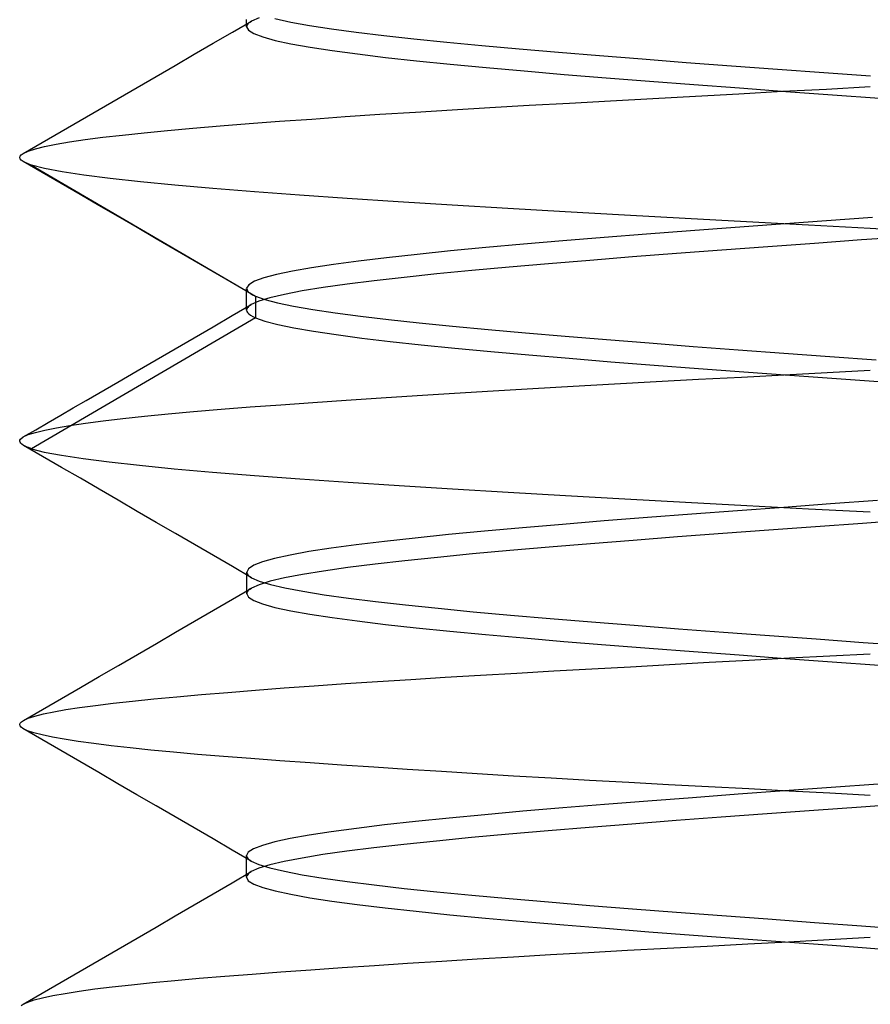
# Model space of a CAD drawing. Header units: millimetres. Extents: x -1 to 50, y 0 to 191.
# Tile 117 of 146: x 13.5 to 15, y 186.31 to 188.04. Entities that reach past the tile are written whole.
import ezdxf

# ---------------------------------------------------------------- set-up
doc = ezdxf.new("R2010")
doc.units = ezdxf.units.MM
doc.layers.add('MAIN-2', color=7, linetype='Continuous')

msp = doc.modelspace()

# ---------------------------------------------------------------- linework, layer by layer
at = {"layer": 'MAIN-2'}
for p, q in [((13.9221, 188.0467), (13.9088, 188.0407)), ((13.8751, 188.0212), (13.9087, 188.0407)), ((13.9002, 188.0403), (13.9002, 188.0435)), ((13.9002, 188.0372), (13.9002, 188.0403)), ((13.9002, 188.034), (13.9002, 188.0372)), ((13.9002, 188.0308), (13.9002, 188.034)), ((13.9004, 188.0324), (13.9002, 188.0307)), ((13.9002, 188.0307), (13.9033, 188.0247)), ((13.9011, 188.034), (13.9004, 188.0324)), ((13.9023, 188.0357), (13.9011, 188.034)), ((13.904, 188.0374), (13.9023, 188.0357)), ((13.9062, 188.039), (13.904, 188.0374)), ((13.9088, 188.0407), (13.9062, 188.039)), ((13.9501, 188.045), (13.978, 188.039)), ((13.978, 188.039), (14.0114, 188.033)), ((14.0114, 188.033), (14.0501, 188.0271)), ((13.8415, 188.0017), (13.8751, 188.0212)), ((13.9033, 188.0247), (13.9128, 188.0187)), ((13.9128, 188.0187), (13.9286, 188.0127)), ((13.9286, 188.0127), (13.9506, 188.0067)), ((14.0501, 188.0271), (14.0936, 188.0211)), ((14.0936, 188.0211), (14.142, 188.0153)), ((14.142, 188.0153), (14.1952, 188.0094)), ((13.808, 187.9822), (13.8415, 188.0017)), ((13.9506, 188.0067), (13.9784, 188.0007)), ((13.9784, 188.0007), (14.012, 187.9947)), ((14.012, 187.9947), (14.0512, 187.9887)), ((14.1952, 188.0094), (14.253, 188.0035)), ((14.253, 188.0035), (14.315, 187.9976)), ((14.315, 187.9976), (14.3807, 187.9917)), ((13.7744, 187.9626), (13.808, 187.9822)), ((14.0512, 187.9887), (14.0956, 187.9827)), ((14.0956, 187.9827), (14.1452, 187.9767)), ((14.1452, 187.9767), (14.1997, 187.9707)), ((14.3807, 187.9917), (14.45, 187.9857)), ((14.45, 187.9857), (14.5224, 187.9798)), ((14.5224, 187.9798), (14.5977, 187.9739)), ((13.7409, 187.9432), (13.7744, 187.9626)), ((14.1997, 187.9707), (14.2589, 187.9647)), ((14.2589, 187.9647), (14.3224, 187.9587)), ((14.5977, 187.9739), (14.6754, 187.9679)), ((14.6754, 187.9679), (14.7551, 187.9619)), ((14.7551, 187.9619), (14.8363, 187.9559)), ((13.7073, 187.9237), (13.7409, 187.9432)), ((14.3224, 187.9587), (14.3897, 187.9527)), ((14.3897, 187.9527), (14.4604, 187.9467)), ((14.4604, 187.9467), (14.5341, 187.9407)), ((14.8363, 187.9559), (14.9183, 187.95)), ((14.9183, 187.95), (15.0005, 187.944)), ((14.5341, 187.9407), (14.6104, 187.9347)), ((14.6104, 187.9347), (14.689, 187.9287)), ((14.689, 187.9287), (14.7693, 187.9227)), ((14.9225, 187.9209), (15, 187.9251)), ((13.6738, 187.9042), (13.7073, 187.9237)), ((14.6164, 187.9043), (14.6919, 187.9085)), ((14.6919, 187.9085), (14.7682, 187.9126)), ((14.7682, 187.9126), (14.8451, 187.9168)), ((14.7693, 187.9227), (14.851, 187.9167)), ((14.8451, 187.9168), (14.9225, 187.9209)), ((14.851, 187.9167), (14.9335, 187.9107)), ((14.9335, 187.9107), (15.0164, 187.9047)), ((13.6403, 187.8847), (13.6738, 187.9042)), ((14.3293, 187.8883), (14.3984, 187.8922)), ((14.3984, 187.8922), (14.4694, 187.8962)), ((14.4694, 187.8962), (14.5421, 187.9002)), ((14.5421, 187.9002), (14.6164, 187.9043)), ((13.6068, 187.8653), (13.6403, 187.8847)), ((14.0741, 187.8722), (14.135, 187.8763)), ((14.135, 187.8763), (14.1978, 187.8803)), ((14.1978, 187.8803), (14.2625, 187.8843)), ((14.2625, 187.8843), (14.3293, 187.8883)), ((13.5733, 187.8459), (13.6068, 187.8653)), ((13.8055, 187.8516), (13.8535, 187.8557)), ((13.8535, 187.8557), (13.9045, 187.8598)), ((13.9045, 187.8598), (13.9585, 187.8639)), ((13.9585, 187.8639), (14.0151, 187.868)), ((14.0151, 187.868), (14.0741, 187.8722)), ((13.5398, 187.8265), (13.5733, 187.8459)), ((13.6469, 187.8357), (13.6815, 187.8397)), ((13.6815, 187.8397), (13.7194, 187.8437)), ((13.7194, 187.8437), (13.7608, 187.8476)), ((13.7608, 187.8476), (13.8055, 187.8516)), ((13.5063, 187.8071), (13.5398, 187.8265)), ((13.5441, 187.8193), (13.5642, 187.8235)), ((13.5642, 187.8235), (13.5882, 187.8276)), ((13.5882, 187.8276), (13.6158, 187.8317)), ((13.6158, 187.8317), (13.6469, 187.8357)), ((13.5008, 187.8024), (13.5029, 187.8047)), ((13.5029, 187.8047), (13.5063, 187.8071)), ((13.5063, 187.8071), (13.5151, 187.8111)), ((13.5151, 187.8111), (13.5277, 187.8152)), ((13.5277, 187.8152), (13.5441, 187.8193)), ((13.5001, 187.8), (13.5008, 187.8024)), ((13.5007, 187.7977), (13.5001, 187.8)), ((13.5028, 187.7953), (13.5007, 187.7977)), ((13.5061, 187.793), (13.5028, 187.7953)), ((13.508, 187.7919), (13.5061, 187.793)), ((13.5396, 187.7736), (13.5062, 187.7929)), ((13.5102, 187.7909), (13.508, 187.7919)), ((13.5125, 187.7899), (13.5102, 187.7909)), ((13.5152, 187.7889), (13.5125, 187.7899)), ((13.5181, 187.7878), (13.5152, 187.7889)), ((13.5212, 187.7868), (13.5181, 187.7878)), ((13.5212, 187.7868), (13.9157, 187.5558)), ((13.5439, 187.7808), (13.5212, 187.7868)), ((13.573, 187.7542), (13.5396, 187.7736)), ((13.5747, 187.7747), (13.5439, 187.7808)), ((13.6133, 187.7688), (13.5747, 187.7747)), ((13.6595, 187.7629), (13.6133, 187.7688)), ((13.6065, 187.7348), (13.573, 187.7542)), ((13.7131, 187.7571), (13.6595, 187.7629)), ((13.7737, 187.7513), (13.7131, 187.7571)), ((13.8408, 187.7455), (13.7737, 187.7513)), ((13.6399, 187.7154), (13.6065, 187.7348)), ((13.9142, 187.7396), (13.8408, 187.7455)), ((13.9932, 187.7336), (13.9142, 187.7396)), ((14.0777, 187.7276), (13.9932, 187.7336)), ((14.1676, 187.7217), (14.0777, 187.7276)), ((14.2624, 187.7158), (14.1676, 187.7217)), ((13.6735, 187.6959), (13.6399, 187.7154)), ((14.3608, 187.71), (14.2624, 187.7158)), ((14.4622, 187.7042), (14.3608, 187.71)), ((14.5665, 187.6985), (14.4622, 187.7042)), ((13.707, 187.6764), (13.6735, 187.6959)), ((14.6733, 187.6926), (14.5665, 187.6985)), ((14.7818, 187.6867), (14.6733, 187.6926)), ((14.8417, 187.6826), (14.7615, 187.6767)), ((14.8909, 187.6808), (14.7818, 187.6867)), ((14.9226, 187.6885), (14.8417, 187.6826)), ((15.004, 187.6944), (14.9226, 187.6885)), ((13.7406, 187.6569), (13.707, 187.6764)), ((14.6056, 187.6649), (14.5306, 187.659)), ((14.6827, 187.6708), (14.6056, 187.6649)), ((14.7615, 187.6767), (14.6827, 187.6708)), ((15, 187.6749), (14.8909, 187.6808)), ((15.0733, 187.6709), (15, 187.6749)), ((13.7742, 187.6374), (13.7406, 187.6569)), ((14.3885, 187.6471), (14.3222, 187.6412)), ((14.4581, 187.6531), (14.3885, 187.6471)), ((14.5306, 187.659), (14.4581, 187.6531)), ((14.9015, 187.6487), (14.8192, 187.6427)), ((14.9844, 187.6547), (14.9015, 187.6487)), ((15.0674, 187.6607), (14.9844, 187.6547)), ((13.8078, 187.6179), (13.7742, 187.6374)), ((14.2009, 187.6293), (14.1467, 187.6234)), ((14.2595, 187.6353), (14.2009, 187.6293)), ((14.3222, 187.6412), (14.2595, 187.6353)), ((14.6583, 187.6307), (14.5805, 187.6247)), ((14.738, 187.6367), (14.6583, 187.6307)), ((14.8192, 187.6427), (14.738, 187.6367)), ((13.8413, 187.5984), (13.8078, 187.6179)), ((14.0974, 187.6175), (14.0533, 187.6116)), ((14.1467, 187.6234), (14.0974, 187.6175)), ((14.4326, 187.6127), (14.3632, 187.6067)), ((14.5052, 187.6187), (14.4326, 187.6127)), ((14.5805, 187.6247), (14.5052, 187.6187)), ((13.875, 187.5788), (13.8413, 187.5984)), ((13.981, 187.5997), (13.9529, 187.5938)), ((14.0145, 187.6056), (13.981, 187.5997)), ((14.0533, 187.6116), (14.0145, 187.6056)), ((14.2355, 187.5947), (14.178, 187.5887)), ((14.2973, 187.6007), (14.2355, 187.5947)), ((14.3632, 187.6067), (14.2973, 187.6007)), ((13.9086, 187.5593), (13.875, 187.5788)), ((13.9141, 187.5818), (13.9039, 187.5758)), ((13.9305, 187.5878), (13.9141, 187.5818)), ((13.9529, 187.5938), (13.9305, 187.5878)), ((14.1252, 187.5827), (14.0776, 187.5767)), ((14.178, 187.5887), (14.1252, 187.5827)), ((13.9039, 187.5758), (13.9001, 187.5698)), ((13.9001, 187.5698), (13.9026, 187.5638)), ((13.9001, 187.566), (13.9001, 187.5692)), ((13.9001, 187.5629), (13.9001, 187.566)), ((13.9001, 187.5597), (13.9001, 187.5629)), ((13.9026, 187.5638), (13.9031, 187.5633)), ((13.9031, 187.5633), (13.9036, 187.5628)), ((13.9036, 187.5628), (13.9041, 187.5623)), ((13.9041, 187.5623), (13.9047, 187.5619)), ((13.9047, 187.5619), (13.9053, 187.5614)), ((13.9053, 187.5614), (13.906, 187.5609)), ((13.906, 187.5609), (13.9073, 187.56)), ((13.9073, 187.56), (13.9087, 187.5592)), ((13.9983, 187.5647), (13.9669, 187.5587)), ((14.0352, 187.5707), (13.9983, 187.5647)), ((14.0776, 187.5767), (14.0352, 187.5707)), ((13.9001, 187.5565), (13.9001, 187.5597)), ((13.9001, 187.5533), (13.9001, 187.5565)), ((13.9001, 187.5501), (13.9001, 187.5533)), ((13.9001, 187.547), (13.9001, 187.5501)), ((13.9001, 187.5438), (13.9001, 187.547)), ((13.9001, 187.5406), (13.9001, 187.5438)), ((13.9218, 187.5466), (13.9084, 187.5407)), ((13.9087, 187.5592), (13.9103, 187.5583)), ((13.9103, 187.5583), (13.912, 187.5575)), ((13.912, 187.5575), (13.9138, 187.5566)), ((13.9138, 187.5566), (13.9157, 187.5558)), ((13.9157, 187.5558), (13.9322, 187.5499)), ((13.9157, 187.5558), (13.9158, 187.5176)), ((13.9414, 187.5526), (13.9218, 187.5466)), ((13.9322, 187.5499), (13.9546, 187.544)), ((13.9669, 187.5587), (13.9414, 187.5526)), ((13.9546, 187.544), (13.9828, 187.5381)), ((13.8748, 187.5212), (13.9084, 187.5407)), ((13.9001, 187.5374), (13.9001, 187.5406)), ((13.9001, 187.5342), (13.9001, 187.5374)), ((13.9001, 187.531), (13.9001, 187.5342)), ((13.9003, 187.5326), (13.9001, 187.531)), ((13.9001, 187.531), (13.9005, 187.5288)), ((13.901, 187.5342), (13.9003, 187.5326)), ((13.9005, 187.5288), (13.9018, 187.5265)), ((13.9021, 187.5358), (13.901, 187.5342)), ((13.9018, 187.5265), (13.904, 187.5243)), ((13.9038, 187.5374), (13.9021, 187.5358)), ((13.9058, 187.539), (13.9038, 187.5374)), ((13.9084, 187.5407), (13.9058, 187.539)), ((13.9828, 187.5381), (14.0168, 187.5322)), ((14.0168, 187.5322), (14.0562, 187.5263)), ((14.0562, 187.5263), (14.1009, 187.5203)), ((13.9158, 187.5176), (13.5212, 187.2865)), ((13.8412, 187.5017), (13.8748, 187.5212)), ((13.904, 187.5243), (13.9071, 187.5221)), ((13.9071, 187.5221), (13.911, 187.5198)), ((13.911, 187.5198), (13.9158, 187.5176)), ((13.9158, 187.5176), (13.9324, 187.5116)), ((13.9324, 187.5116), (13.955, 187.5056)), ((14.1009, 187.5203), (14.1505, 187.5144)), ((14.1505, 187.5144), (14.2047, 187.5085)), ((14.2047, 187.5085), (14.2633, 187.5026)), ((13.8076, 187.4822), (13.8412, 187.5017)), ((13.955, 187.5056), (13.9836, 187.4997)), ((13.9836, 187.4997), (14.0179, 187.4937)), ((14.0179, 187.4937), (14.0579, 187.4877)), ((14.2633, 187.5026), (14.3259, 187.4967)), ((14.3259, 187.4967), (14.3922, 187.4907)), ((14.3922, 187.4907), (14.4619, 187.4848)), ((13.7741, 187.4627), (13.8076, 187.4822)), ((14.0579, 187.4877), (14.1032, 187.4818)), ((14.1032, 187.4818), (14.1534, 187.4758)), ((14.1534, 187.4758), (14.2083, 187.4698)), ((14.4619, 187.4848), (14.5347, 187.4789)), ((14.5347, 187.4789), (14.6101, 187.473)), ((13.7405, 187.4432), (13.7741, 187.4627)), ((14.2083, 187.4698), (14.2676, 187.4639)), ((14.2676, 187.4639), (14.331, 187.4579)), ((14.331, 187.4579), (14.3981, 187.452)), ((14.6101, 187.473), (14.6876, 187.4671)), ((14.6876, 187.4671), (14.7668, 187.4612)), ((14.7668, 187.4612), (14.8473, 187.4552)), ((13.707, 187.4237), (13.7405, 187.4432)), ((14.3981, 187.452), (14.4687, 187.446)), ((14.4687, 187.446), (14.5423, 187.44)), ((14.5423, 187.44), (14.6186, 187.4341)), ((14.8473, 187.4552), (14.9286, 187.4493)), ((14.9286, 187.4493), (15.0103, 187.4434)), ((13.6734, 187.4042), (13.707, 187.4237)), ((14.6186, 187.4341), (14.6969, 187.4281)), ((14.6969, 187.4281), (14.777, 187.4221)), ((14.777, 187.4221), (14.8582, 187.4162)), ((14.9241, 187.4209), (15, 187.4248)), ((13.6399, 187.3848), (13.6734, 187.4042)), ((14.5488, 187.4009), (14.6226, 187.405)), ((14.6226, 187.405), (14.6973, 187.409)), ((14.6973, 187.409), (14.7726, 187.413)), ((14.7726, 187.413), (14.8482, 187.4169)), ((14.8482, 187.4169), (14.9241, 187.4209)), ((14.8582, 187.4162), (14.9403, 187.4102)), ((14.9403, 187.4102), (15.0226, 187.4043)), ((14.267, 187.3843), (14.3349, 187.3884)), ((14.3349, 187.3884), (14.4047, 187.3926)), ((14.4047, 187.3926), (14.476, 187.3968)), ((14.476, 187.3968), (14.5488, 187.4009)), ((13.5945, 187.3585), (13.6172, 187.3716)), ((13.6172, 187.3716), (13.6399, 187.3848)), ((14.0169, 187.3682), (14.0759, 187.3721)), ((14.0759, 187.3721), (14.1374, 187.3761)), ((14.1374, 187.3761), (14.2011, 187.3802)), ((14.2011, 187.3802), (14.267, 187.3843)), ((13.5725, 187.3457), (13.5945, 187.3585)), ((13.7618, 187.3479), (13.8068, 187.352)), ((13.8068, 187.352), (13.8551, 187.3561)), ((13.8551, 187.3561), (13.9063, 187.3602)), ((13.9063, 187.3602), (13.9603, 187.3642)), ((13.9603, 187.3642), (14.0169, 187.3682)), ((13.5504, 187.3329), (13.5725, 187.3457)), ((13.6163, 187.3314), (13.6475, 187.3355)), ((13.6475, 187.3355), (13.6821, 187.3396)), ((13.6821, 187.3396), (13.7203, 187.3437)), ((13.7203, 187.3437), (13.7618, 187.3479)), ((13.5064, 187.3074), (13.5284, 187.3201)), ((13.5278, 187.3154), (13.5444, 187.3194)), ((13.5284, 187.3201), (13.5504, 187.3329)), ((13.5444, 187.3194), (13.5647, 187.3234)), ((13.5647, 187.3234), (13.5887, 187.3274)), ((13.5887, 187.3274), (13.6163, 187.3314)), ((13.5002, 187.2997), (13.5004, 187.3015)), ((13.5007, 187.2979), (13.5002, 187.2997)), ((13.5004, 187.3015), (13.5013, 187.3033)), ((13.5013, 187.3033), (13.5062, 187.3074)), ((13.5062, 187.3074), (13.5151, 187.3114)), ((13.5151, 187.3114), (13.5278, 187.3154)), ((13.502, 187.2961), (13.5007, 187.2979)), ((13.5041, 187.2943), (13.502, 187.2961)), ((13.5068, 187.2925), (13.5041, 187.2943)), ((13.5087, 187.2915), (13.5068, 187.2925)), ((13.5404, 187.2731), (13.507, 187.2924)), ((13.5107, 187.2905), (13.5087, 187.2915)), ((13.513, 187.2895), (13.5107, 187.2905)), ((13.5155, 187.2885), (13.513, 187.2895)), ((13.5183, 187.2875), (13.5155, 187.2885)), ((13.5212, 187.2865), (13.5183, 187.2875)), ((13.5212, 187.2865), (13.5435, 187.2807)), ((13.5737, 187.2537), (13.5404, 187.2731)), ((13.5435, 187.2807), (13.5738, 187.275)), ((13.5738, 187.275), (13.6119, 187.2692)), ((13.6119, 187.2692), (13.6577, 187.2633)), ((13.6071, 187.2344), (13.5737, 187.2537)), ((13.6577, 187.2633), (13.7114, 187.2574)), ((13.7114, 187.2574), (13.7725, 187.2513)), ((13.7725, 187.2513), (13.8403, 187.2453)), ((13.6404, 187.215), (13.6071, 187.2344)), ((13.8403, 187.2453), (13.9143, 187.2393)), ((13.9143, 187.2393), (13.9942, 187.2334)), ((13.9942, 187.2334), (14.0793, 187.2276)), ((13.674, 187.1956), (13.6404, 187.215)), ((14.0793, 187.2276), (14.1692, 187.2218)), ((14.1692, 187.2218), (14.2632, 187.216)), ((14.2632, 187.216), (14.3613, 187.2101)), ((13.7075, 187.1761), (13.674, 187.1956)), ((14.3613, 187.2101), (14.4628, 187.2042)), ((14.4628, 187.2042), (14.5674, 187.1982)), ((14.5674, 187.1982), (14.6741, 187.1923)), ((14.6741, 187.1923), (14.7822, 187.1865)), ((14.8475, 187.1831), (14.7658, 187.1771)), ((14.7822, 187.1865), (14.8911, 187.1807)), ((14.93, 187.1891), (14.8475, 187.1831)), ((14.8911, 187.1807), (15, 187.1751)), ((15.0128, 187.1951), (14.93, 187.1891)), ((13.741, 187.1566), (13.7075, 187.1761)), ((14.6069, 187.1651), (14.5306, 187.1591)), ((14.6855, 187.1711), (14.6069, 187.1651)), ((14.7658, 187.1771), (14.6855, 187.1711)), ((15.0688, 187.1609), (14.986, 187.1549)), ((13.7746, 187.1371), (13.741, 187.1566)), ((14.3865, 187.1471), (14.3195, 187.1411)), ((14.457, 187.1531), (14.3865, 187.1471)), ((14.5306, 187.1591), (14.457, 187.1531)), ((14.9032, 187.1489), (14.821, 187.1429)), ((14.986, 187.1549), (14.9032, 187.1489)), ((13.8081, 187.1176), (13.7746, 187.1371)), ((14.1976, 187.1291), (14.1432, 187.1231)), ((14.2565, 187.1351), (14.1976, 187.1291)), ((14.3195, 187.1411), (14.2565, 187.1351)), ((14.6599, 187.1309), (14.582, 187.1249)), ((14.7397, 187.1369), (14.6599, 187.1309)), ((14.821, 187.1429), (14.7397, 187.1369)), ((13.8417, 187.0981), (13.8081, 187.1176)), ((14.0492, 187.1111), (14.0101, 187.1051)), ((14.0936, 187.1171), (14.0492, 187.1111)), ((14.1432, 187.1231), (14.0936, 187.1171)), ((14.4338, 187.1129), (14.3644, 187.1069)), ((14.5065, 187.1189), (14.4338, 187.1129)), ((14.582, 187.1249), (14.5065, 187.1189)), ((13.8753, 187.0786), (13.8417, 187.0981)), ((13.9494, 187.093), (13.928, 187.0871)), ((13.9768, 187.099), (13.9494, 187.093)), ((14.0101, 187.1051), (13.9768, 187.099)), ((14.237, 187.0949), (14.1795, 187.0889)), ((14.2987, 187.1009), (14.237, 187.0949)), ((14.3644, 187.1069), (14.2987, 187.1009)), ((13.9088, 187.059), (13.8753, 187.0786)), ((13.9034, 187.075), (13.9004, 187.069)), ((13.9127, 187.081), (13.9034, 187.075)), ((13.928, 187.0871), (13.9127, 187.081)), ((14.0787, 187.0769), (14.0359, 187.0709)), ((14.1267, 187.0829), (14.0787, 187.0769)), ((14.1795, 187.0889), (14.1267, 187.0829)), ((13.9004, 187.069), (13.9006, 187.0674)), ((13.9004, 187.0658), (13.9004, 187.069)), ((13.9004, 187.0626), (13.9004, 187.0658)), ((13.9004, 187.0595), (13.9004, 187.0626)), ((13.9004, 187.0563), (13.9004, 187.0595)), ((13.9004, 187.0531), (13.9004, 187.0563)), ((13.9006, 187.0674), (13.9013, 187.0657)), ((13.9013, 187.0657), (13.9025, 187.0641)), ((13.9025, 187.0641), (13.9042, 187.0624)), ((13.9042, 187.0624), (13.9063, 187.0607)), ((13.9063, 187.0607), (13.9089, 187.0591)), ((13.9089, 187.0591), (13.9223, 187.0531)), ((13.9673, 187.0589), (13.9418, 187.0529)), ((13.9987, 187.0648), (13.9673, 187.0589)), ((14.0359, 187.0709), (13.9987, 187.0648)), ((13.8754, 187.0213), (13.909, 187.0409)), ((13.9004, 187.0499), (13.9004, 187.0531)), ((13.9004, 187.0467), (13.9004, 187.0499)), ((13.9004, 187.0435), (13.9004, 187.0467)), ((13.9004, 187.0404), (13.9004, 187.0435)), ((13.9004, 187.0372), (13.9004, 187.0404)), ((13.9064, 187.0392), (13.9042, 187.0375)), ((13.909, 187.0408), (13.9064, 187.0392)), ((13.9224, 187.0468), (13.909, 187.0408)), ((13.9223, 187.0531), (13.9421, 187.0471)), ((13.9418, 187.0529), (13.9224, 187.0468)), ((13.9421, 187.0471), (13.9679, 187.0411)), ((13.9679, 187.0411), (13.9996, 187.0351)), ((13.9004, 187.034), (13.9004, 187.0372)), ((13.9004, 187.0308), (13.9004, 187.034)), ((13.9006, 187.0325), (13.9004, 187.0308)), ((13.9004, 187.0308), (13.9035, 187.0248)), ((13.9013, 187.0341), (13.9006, 187.0325)), ((13.9025, 187.0358), (13.9013, 187.0341)), ((13.9042, 187.0375), (13.9025, 187.0358)), ((13.9035, 187.0248), (13.9128, 187.0188)), ((13.9996, 187.0351), (14.0369, 187.0291)), ((14.0369, 187.0291), (14.0797, 187.0231)), ((14.0797, 187.0231), (14.1275, 187.0171)), ((13.8418, 187.0018), (13.8754, 187.0213)), ((13.9128, 187.0188), (13.9284, 187.0128)), ((13.9284, 187.0128), (13.9502, 187.0068)), ((13.9502, 187.0068), (13.978, 187.0008)), ((14.1275, 187.0171), (14.1803, 187.0111)), ((14.1803, 187.0111), (14.2378, 187.0051)), ((14.2378, 187.0051), (14.2997, 186.9991)), ((13.8082, 186.9823), (13.8418, 187.0018)), ((13.978, 187.0008), (14.0117, 186.9948)), ((14.0117, 186.9948), (14.0509, 186.9888)), ((14.0509, 186.9888), (14.0954, 186.9828)), ((14.2997, 186.9991), (14.3657, 186.9931)), ((14.3657, 186.9931), (14.4353, 186.9871)), ((14.4353, 186.9871), (14.5081, 186.9811)), ((13.7747, 186.9628), (13.8082, 186.9823)), ((14.0954, 186.9828), (14.1449, 186.9768)), ((14.1449, 186.9768), (14.1994, 186.9708)), ((14.1994, 186.9708), (14.2584, 186.9648)), ((14.5081, 186.9811), (14.5836, 186.9751)), ((14.5836, 186.9751), (14.6615, 186.9691)), ((13.7412, 186.9433), (13.7747, 186.9628)), ((14.2584, 186.9648), (14.3217, 186.9588)), ((14.3217, 186.9588), (14.3889, 186.9528)), ((14.3889, 186.9528), (14.4596, 186.9468)), ((14.6615, 186.9691), (14.7413, 186.9631)), ((14.7413, 186.9631), (14.8225, 186.957)), ((14.8225, 186.957), (14.9047, 186.951)), ((13.7076, 186.9238), (13.7412, 186.9433)), ((14.4596, 186.9468), (14.5334, 186.9408)), ((14.5334, 186.9408), (14.6098, 186.9348)), ((14.6098, 186.9348), (14.6883, 186.9288)), ((14.9047, 186.951), (14.9875, 186.945)), ((14.9875, 186.945), (15.0704, 186.939)), ((13.6741, 186.9043), (13.7076, 186.9238)), ((14.6883, 186.9288), (14.7686, 186.9228)), ((14.7686, 186.9228), (14.8502, 186.9168)), ((14.7865, 186.9138), (14.8574, 186.9176)), ((14.8574, 186.9176), (14.9286, 186.9214)), ((14.9286, 186.9214), (15, 186.9251)), ((13.6405, 186.8848), (13.6741, 186.9043)), ((14.5089, 186.8984), (14.577, 186.9022)), ((14.577, 186.9022), (14.646, 186.9061)), ((14.646, 186.9061), (14.7159, 186.9099)), ((14.7159, 186.9099), (14.7865, 186.9138)), ((14.8502, 186.9168), (14.9327, 186.9108)), ((14.9327, 186.9108), (15.0156, 186.9048)), ((13.6071, 186.8654), (13.6405, 186.8848)), ((14.19, 186.8798), (14.2504, 186.8835)), ((14.2504, 186.8835), (14.3126, 186.8871)), ((14.3126, 186.8871), (14.3766, 186.8908)), ((14.3766, 186.8908), (14.442, 186.8946)), ((14.442, 186.8946), (14.5089, 186.8984)), ((13.5736, 186.846), (13.6071, 186.8654)), ((13.9666, 186.8646), (14.0196, 186.8685)), ((14.0196, 186.8685), (14.0745, 186.8723)), ((14.0745, 186.8723), (14.1313, 186.8761)), ((14.1313, 186.8761), (14.19, 186.8798)), ((13.7366, 186.8452), (13.7772, 186.849)), ((13.7772, 186.849), (13.8208, 186.8529)), ((13.8208, 186.8529), (13.867, 186.8568)), ((13.867, 186.8568), (13.9157, 186.8607)), ((13.9157, 186.8607), (13.9666, 186.8646)), ((13.5401, 186.8266), (13.5736, 186.846)), ((13.6058, 186.8302), (13.6336, 186.834)), ((13.6336, 186.834), (13.6647, 186.8377)), ((13.6647, 186.8377), (13.699, 186.8414)), ((13.699, 186.8414), (13.7366, 186.8452)), ((13.5066, 186.8071), (13.5401, 186.8266)), ((13.5151, 186.8112), (13.5268, 186.8151)), ((13.5268, 186.8151), (13.5418, 186.819)), ((13.5418, 186.819), (13.56, 186.8228)), ((13.56, 186.8228), (13.5813, 186.8265)), ((13.5813, 186.8265), (13.6058, 186.8302)), ((13.5002, 186.8001), (13.501, 186.8025)), ((13.5007, 186.7977), (13.5002, 186.8001)), ((13.5027, 186.7953), (13.5007, 186.7977)), ((13.501, 186.8025), (13.5032, 186.8049)), ((13.5032, 186.8049), (13.5067, 186.8073)), ((13.5067, 186.8073), (13.5151, 186.8112)), ((13.5059, 186.793), (13.5027, 186.7953)), ((13.5139, 186.7892), (13.5059, 186.793)), ((13.5394, 186.7735), (13.5059, 186.793)), ((13.5252, 186.7855), (13.5139, 186.7892)), ((13.5398, 186.7818), (13.5252, 186.7855)), ((13.5577, 186.7781), (13.5398, 186.7818)), ((13.5729, 186.7541), (13.5394, 186.7735)), ((13.5788, 186.7743), (13.5577, 186.7781)), ((13.6031, 186.7705), (13.5788, 186.7743)), ((13.6306, 186.7667), (13.6031, 186.7705)), ((13.6611, 186.7628), (13.6306, 186.7667)), ((13.6948, 186.759), (13.6611, 186.7628)), ((13.6064, 186.7347), (13.5729, 186.7541)), ((13.7315, 186.7552), (13.6948, 186.759)), ((13.7711, 186.7513), (13.7315, 186.7552)), ((13.8138, 186.7475), (13.7711, 186.7513)), ((13.8593, 186.7437), (13.8138, 186.7475)), ((13.9077, 186.74), (13.8593, 186.7437)), ((13.6398, 186.7153), (13.6064, 186.7347)), ((13.9589, 186.7362), (13.9077, 186.74)), ((14.0124, 186.7324), (13.9589, 186.7362)), ((14.0678, 186.7286), (14.0124, 186.7324)), ((14.1248, 186.7248), (14.0678, 186.7286)), ((13.6734, 186.6958), (13.6398, 186.7153)), ((14.1835, 186.721), (14.1248, 186.7248)), ((14.244, 186.7171), (14.1835, 186.721)), ((14.3065, 186.7133), (14.244, 186.7171)), ((14.371, 186.7094), (14.3065, 186.7133)), ((14.4373, 186.7055), (14.371, 186.7094)), ((13.7069, 186.6764), (13.6734, 186.6958)), ((14.5051, 186.7017), (14.4373, 186.7055)), ((14.5741, 186.6979), (14.5051, 186.7017)), ((14.644, 186.6941), (14.5741, 186.6979)), ((14.7147, 186.6903), (14.644, 186.6941)), ((15.014, 186.6952), (14.931, 186.6891)), ((13.7405, 186.6569), (13.7069, 186.6764)), ((14.7667, 186.6771), (14.6863, 186.6711)), ((14.7858, 186.6866), (14.7147, 186.6903)), ((14.8484, 186.6832), (14.7667, 186.6771)), ((14.8571, 186.6828), (14.7858, 186.6866)), ((14.931, 186.6891), (14.8484, 186.6832)), ((14.9286, 186.6789), (14.8571, 186.6828)), ((15, 186.6751), (14.9286, 186.6789)), ((14.5315, 186.6591), (14.4579, 186.6531)), ((14.6078, 186.6651), (14.5315, 186.6591)), ((14.6863, 186.6711), (14.6078, 186.6651)), ((15.0665, 186.6607), (14.9836, 186.6547)), ((13.774, 186.6374), (13.7405, 186.6569)), ((14.3203, 186.6411), (14.2571, 186.6351)), ((14.3874, 186.6471), (14.3203, 186.6411)), ((14.4579, 186.6531), (14.3874, 186.6471)), ((14.8184, 186.6427), (14.7372, 186.6367)), ((14.9007, 186.6487), (14.8184, 186.6427)), ((14.9836, 186.6547), (14.9007, 186.6487)), ((13.8076, 186.6179), (13.774, 186.6374)), ((14.1434, 186.6231), (14.0938, 186.6171)), ((14.198, 186.6291), (14.1434, 186.6231)), ((14.2571, 186.6351), (14.198, 186.6291)), ((14.5797, 186.6247), (14.5044, 186.6187)), ((14.6574, 186.6307), (14.5797, 186.6247)), ((14.7372, 186.6367), (14.6574, 186.6307)), ((13.8412, 186.5984), (13.8076, 186.6179)), ((14.0106, 186.6051), (13.9773, 186.5991)), ((14.0494, 186.6111), (14.0106, 186.6051)), ((14.0938, 186.6171), (14.0494, 186.6111)), ((14.3626, 186.6067), (14.2969, 186.6007)), ((14.4319, 186.6127), (14.3626, 186.6067)), ((14.5044, 186.6187), (14.4319, 186.6127)), ((13.8748, 186.5789), (13.8412, 186.5984)), ((13.9498, 186.5931), (13.9282, 186.5871)), ((13.9773, 186.5991), (13.9498, 186.5931)), ((14.1776, 186.5887), (14.1248, 186.5827)), ((14.2351, 186.5947), (14.1776, 186.5887)), ((14.2969, 186.6007), (14.2351, 186.5947)), ((13.9083, 186.5593), (13.8748, 186.5789)), ((13.9032, 186.5751), (13.9, 186.5691)), ((13.9126, 186.5811), (13.9032, 186.5751)), ((13.9282, 186.5871), (13.9126, 186.5811)), ((14.0347, 186.5707), (13.9979, 186.5647)), ((14.0771, 186.5767), (14.0347, 186.5707)), ((14.1248, 186.5827), (14.0771, 186.5767)), ((13.9, 186.5691), (13.9003, 186.5675)), ((13.9, 186.5659), (13.9, 186.569)), ((13.9, 186.5627), (13.9, 186.5659)), ((13.9, 186.5595), (13.9, 186.5627)), ((13.9, 186.5563), (13.9, 186.5595)), ((13.9, 186.5531), (13.9, 186.5563)), ((13.9, 186.5499), (13.9, 186.5531)), ((13.9003, 186.5675), (13.901, 186.5658)), ((13.901, 186.5658), (13.9021, 186.5642)), ((13.9021, 186.5642), (13.9038, 186.5626)), ((13.9038, 186.5626), (13.9059, 186.561)), ((13.9059, 186.561), (13.9084, 186.5594)), ((13.9084, 186.5594), (13.9218, 186.5534)), ((13.9218, 186.5534), (13.9414, 186.5473)), ((13.9667, 186.5587), (13.9413, 186.5527)), ((13.9979, 186.5647), (13.9667, 186.5587)), ((13.8749, 186.5211), (13.9085, 186.5407)), ((13.9, 186.5468), (13.9, 186.5499)), ((13.9, 186.5436), (13.9, 186.5468)), ((13.9, 186.5404), (13.9, 186.5436)), ((13.9, 186.5372), (13.9, 186.5404)), ((13.9, 186.534), (13.9, 186.5372)), ((13.9022, 186.5357), (13.901, 186.5341)), ((13.9038, 186.5374), (13.9022, 186.5357)), ((13.9059, 186.539), (13.9038, 186.5374)), ((13.9085, 186.5407), (13.9059, 186.539)), ((13.9219, 186.5467), (13.9085, 186.5407)), ((13.9413, 186.5527), (13.9219, 186.5467)), ((13.9414, 186.5473), (13.9669, 186.5414)), ((13.9669, 186.5414), (13.9981, 186.5353)), ((13.8413, 186.5016), (13.8749, 186.5211)), ((13.9, 186.5309), (13.9, 186.534)), ((13.9003, 186.5325), (13.9, 186.5308)), ((13.9, 186.5308), (13.9032, 186.5248)), ((13.901, 186.5341), (13.9003, 186.5325)), ((13.9032, 186.5248), (13.9128, 186.5188)), ((13.9128, 186.5188), (13.9286, 186.5128)), ((13.9981, 186.5353), (14.0351, 186.5293)), ((14.0351, 186.5293), (14.0774, 186.5233)), ((14.0774, 186.5233), (14.1251, 186.5173)), ((13.8077, 186.4821), (13.8413, 186.5016)), ((13.9286, 186.5128), (13.9504, 186.5068)), ((13.9504, 186.5068), (13.9781, 186.5008)), ((13.9781, 186.5008), (14.0115, 186.4948)), ((14.1251, 186.5173), (14.1779, 186.5113)), ((14.1779, 186.5113), (14.2355, 186.5053)), ((14.2355, 186.5053), (14.2973, 186.4993)), ((14.0115, 186.4948), (14.0505, 186.4888)), ((14.0505, 186.4888), (14.0949, 186.4828)), ((14.2973, 186.4993), (14.3632, 186.4933)), ((14.3632, 186.4933), (14.4326, 186.4873)), ((14.4326, 186.4873), (14.5052, 186.4813)), ((13.7742, 186.4626), (13.8077, 186.4821)), ((14.0949, 186.4828), (14.1445, 186.4768)), ((14.1445, 186.4768), (14.1991, 186.4708)), ((14.1991, 186.4708), (14.2583, 186.4648)), ((14.5052, 186.4813), (14.5806, 186.4753)), ((14.5806, 186.4753), (14.6583, 186.4693)), ((14.6583, 186.4693), (14.7381, 186.4633)), ((13.7406, 186.4431), (13.7742, 186.4626)), ((14.2583, 186.4648), (14.3217, 186.4588)), ((14.3217, 186.4588), (14.389, 186.4528)), ((14.389, 186.4528), (14.4596, 186.4468)), ((14.7381, 186.4633), (14.8194, 186.4573)), ((14.8194, 186.4573), (14.9018, 186.4513)), ((14.9018, 186.4513), (14.9847, 186.4453)), ((13.707, 186.4236), (13.7406, 186.4431)), ((14.4596, 186.4468), (14.5332, 186.4408)), ((14.5332, 186.4408), (14.6095, 186.4348)), ((14.6095, 186.4348), (14.6881, 186.4288)), ((14.9847, 186.4453), (15.0677, 186.4393)), ((13.6735, 186.4042), (13.707, 186.4236)), ((14.6881, 186.4288), (14.7684, 186.4228)), ((14.7684, 186.4228), (14.8501, 186.4168)), ((14.7838, 186.4134), (14.8556, 186.4172)), ((14.8501, 186.4168), (14.9327, 186.4108)), ((14.8556, 186.4172), (14.9277, 186.4211)), ((14.9277, 186.4211), (15, 186.425)), ((13.64, 186.3847), (13.6735, 186.4042)), ((14.4361, 186.3944), (14.5031, 186.3982)), ((14.5031, 186.3982), (14.5717, 186.402)), ((14.5717, 186.402), (14.6415, 186.4058)), ((14.6415, 186.4058), (14.7123, 186.4096)), ((14.7123, 186.4096), (14.7838, 186.4134)), ((14.9327, 186.4108), (15.0157, 186.4048)), ((13.6065, 186.3653), (13.64, 186.3847)), ((14.1256, 186.3755), (14.1842, 186.3793)), ((14.1842, 186.3793), (14.2447, 186.3831)), ((14.2447, 186.3831), (14.3068, 186.3869)), ((14.3068, 186.3869), (14.3706, 186.3907)), ((14.3706, 186.3907), (14.4361, 186.3944)), ((13.5731, 186.3459), (13.6065, 186.3653)), ((13.9101, 186.3602), (13.9607, 186.364)), ((13.9607, 186.364), (14.0137, 186.3678)), ((14.0137, 186.3678), (14.0687, 186.3717)), ((14.0687, 186.3717), (14.1256, 186.3755)), ((13.5396, 186.3265), (13.5731, 186.3459)), ((13.6972, 186.3414), (13.7341, 186.3452)), ((13.7341, 186.3452), (13.7739, 186.3489)), ((13.7739, 186.3489), (13.8166, 186.3527)), ((13.8166, 186.3527), (13.862, 186.3564)), ((13.862, 186.3564), (13.9101, 186.3602)), ((13.58, 186.326), (13.6047, 186.3299)), ((13.6047, 186.3299), (13.6325, 186.3338)), ((13.6325, 186.3338), (13.6634, 186.3376)), ((13.6634, 186.3376), (13.6972, 186.3414)), ((13.5061, 186.3071), (13.5142, 186.3108)), ((13.5062, 186.3071), (13.5396, 186.3265)), ((13.5142, 186.3108), (13.5256, 186.3146)), ((13.5256, 186.3146), (13.5404, 186.3184)), ((13.5404, 186.3184), (13.5585, 186.3222)), ((13.5585, 186.3222), (13.58, 186.326)), ((13.5029, 186.3049), (13.5061, 186.3071))]:
    msp.add_line(p, q, dxfattribs=at)

doc.saveas('drawing.dxf')
